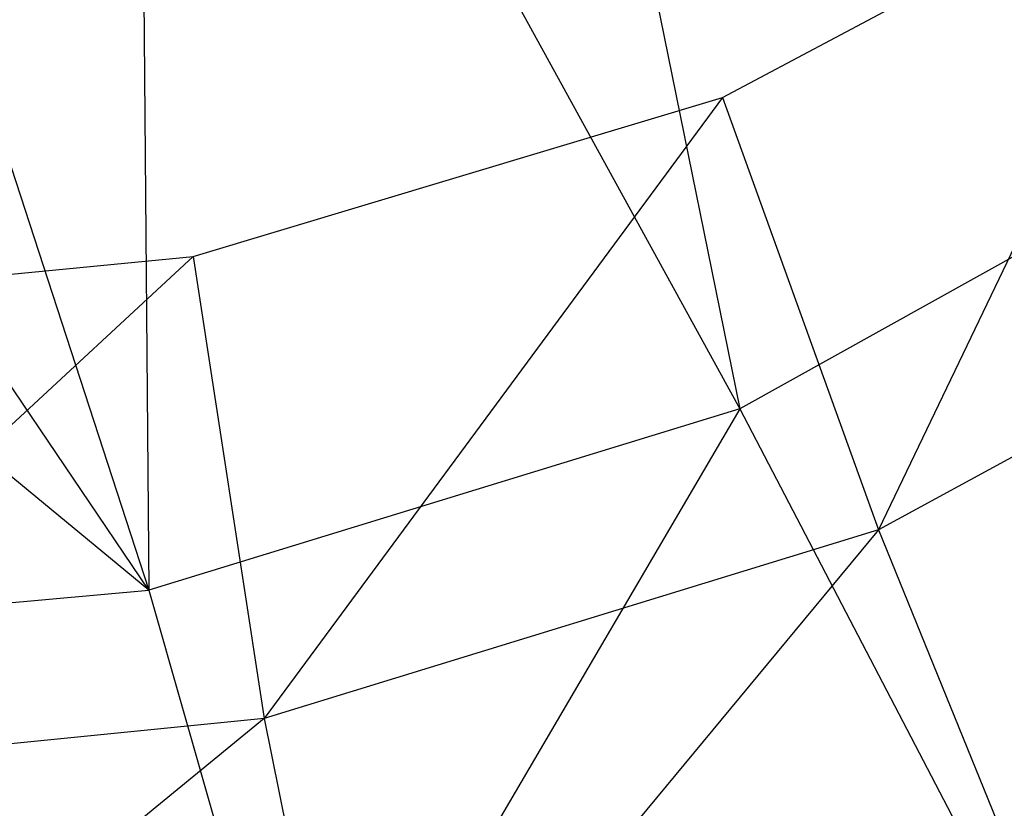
# Model space of a CAD drawing. Extents: x 1.6 to 24.9, y -15.7 to 0.
# Tile 18 of 246: x 5.58 to 5.894, y -12.929 to -12.677. Entities that reach past the tile are written whole.
import ezdxf

# ---------------------------------------------------------------- set-up
doc = ezdxf.new("R2010")
doc.units = 0
doc.header["$LTSCALE"] = 2.54
doc.layers.get('0').update_dxf_attribs({"color": 13, "linetype": 'CONTINUOUS'})

# ---------------------------------------------------------------- blocks, each defined once
blk = doc.blocks.new('ARES-203-D_STL')
at = {"color": 0}
for p, q in [((5.72671, -12.39531, 22.20728), (5.80939, -12.80135, 21.51601)), ((5.72671, -12.39531, 22.20728), (5.80939, -12.80135, 21.51601)), ((5.61765, -12.45234, 22.20725), (5.80939, -12.80135, 21.51601)), ((5.61765, -12.45234, 22.20725), (5.80939, -12.80135, 21.51601)), ((5.61765, -12.45234, 22.20725), (5.62088, -12.85924, 21.51585)), ((5.61765, -12.45234, 22.20725), (5.62088, -12.85924, 21.51585)), ((5.49985, -12.48722, 22.20722), (5.62088, -12.85924, 21.51585)), ((5.49985, -12.48722, 22.20722), (5.62088, -12.85924, 21.51585)), ((5.62088, -12.85924, 21.51585), (5.37766, -12.49885, 22.20719)), ((5.62088, -12.85924, 21.51585), (5.37766, -12.49885, 22.20719)), ((5.80381, -12.70205, 16.00245), (5.95936, -12.61928, 16.00245)), ((5.95936, -12.61928, 16.00245), (5.85355, -12.84003, 16.11922)), ((5.95936, -12.61928, 16.00245), (5.85355, -12.84003, 16.11922)), ((5.62088, -12.85924, 21.51585), (5.40574, -12.68142, 21.86835)), ((5.62088, -12.85924, 21.51585), (5.40574, -12.68142, 21.86835)), ((5.63509, -12.75283, 16.00245), (5.80381, -12.70205, 16.00245)), ((5.80381, -12.70205, 16.00245), (5.65774, -12.90025, 16.12203)), ((5.80381, -12.70205, 16.00245), (5.65774, -12.90025, 16.12203)), ((5.80381, -12.70205, 16.00245), (5.85355, -12.84003, 16.11922)), ((5.80381, -12.70205, 16.00245), (5.85355, -12.84003, 16.11922)), ((5.98114, -12.70565, 21.51616), (5.80939, -12.80135, 21.51601)), ((5.98114, -12.70565, 21.51616), (5.80939, -12.80135, 21.51601)), ((6.03338, -12.74223, 16.1166), (5.85355, -12.84003, 16.11922)), ((6.03338, -12.74223, 16.1166), (5.85355, -12.84003, 16.11922)), ((5.63509, -12.75283, 16.00245), (5.45382, -12.92053, 16.12493)), ((5.63509, -12.75283, 16.00245), (5.45382, -12.92053, 16.12493)), ((5.45973, -12.76987, 16.00245), (5.63509, -12.75283, 16.00245)), ((5.63509, -12.75283, 16.00245), (5.65774, -12.90025, 16.12203)), ((5.63509, -12.75283, 16.00245), (5.65774, -12.90025, 16.12203)), ((5.80939, -12.80135, 21.51601), (5.62088, -12.85924, 21.51585)), ((5.80939, -12.80135, 21.51601), (5.62088, -12.85924, 21.51585)), ((5.80939, -12.80135, 21.51601), (5.67157, -13.03657, 21.14073)), ((5.80939, -12.80135, 21.51601), (5.67157, -13.03657, 21.14073)), ((5.80939, -12.80135, 21.51601), (5.89633, -12.96817, 21.14042)), ((5.80939, -12.80135, 21.51601), (5.89633, -12.96817, 21.14042)), ((5.85355, -12.84003, 16.11922), (5.65774, -12.90025, 16.12203)), ((5.85355, -12.84003, 16.11922), (5.65774, -12.90025, 16.12203)), ((5.85355, -12.84003, 16.11922), (5.68626, -13.04224, 16.26617)), ((5.85355, -12.84003, 16.11922), (5.68626, -13.04224, 16.26617)), ((5.85355, -12.84003, 16.11922), (5.9076, -12.97296, 16.26313)), ((5.85355, -12.84003, 16.11922), (5.9076, -12.97296, 16.26313)), ((5.42419, -12.87732, 21.51568), (5.62088, -12.85924, 21.51585)), ((5.42419, -12.87732, 21.51568), (5.62088, -12.85924, 21.51585)), ((5.62088, -12.85924, 21.51585), (5.67157, -13.03657, 21.14073)), ((5.62088, -12.85924, 21.51585), (5.67157, -13.03657, 21.14073)), ((5.65774, -12.90025, 16.12203), (5.45382, -12.92053, 16.12493)), ((5.65774, -12.90025, 16.12203), (5.45382, -12.92053, 16.12493)), ((5.65774, -12.90025, 16.12203), (5.45545, -13.06563, 16.26932)), ((5.65774, -12.90025, 16.12203), (5.45545, -13.06563, 16.26932)), ((5.65774, -12.90025, 16.12203), (5.68626, -13.04224, 16.26617)), ((5.65774, -12.90025, 16.12203), (5.68626, -13.04224, 16.26617))]:
    blk.add_line(p, q, dxfattribs=at)

msp = doc.modelspace()

# ---------------------------------------------------------------- block references
at = {"color": 0}
msp.add_blockref('ARES-203-D_STL', (0, 0), dxfattribs=at)

doc.saveas('drawing.dxf')
